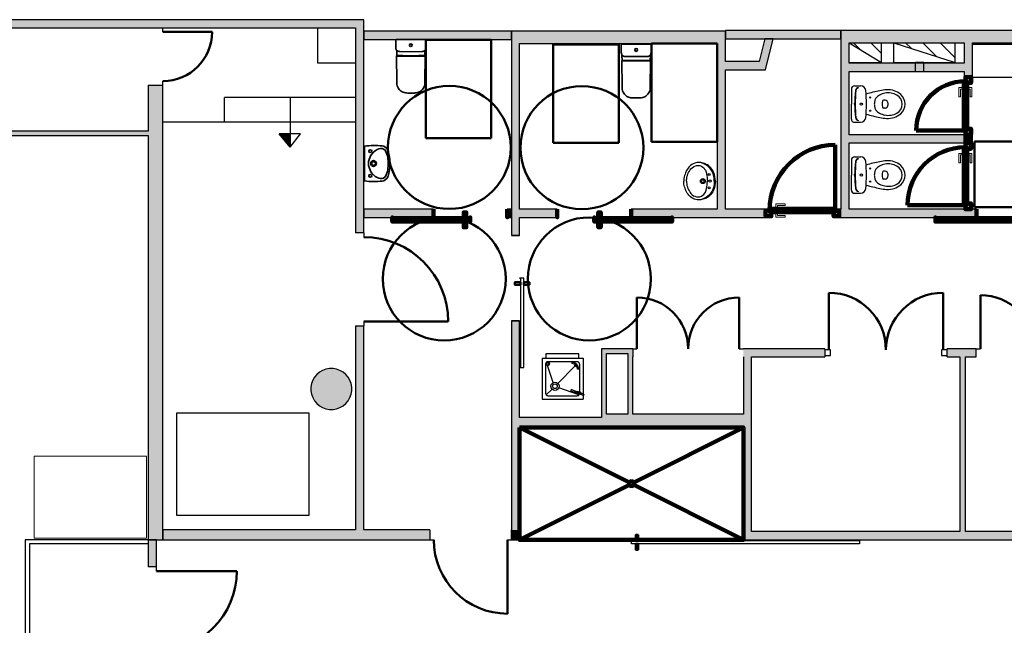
# Model space of a CAD drawing. Header units: metres. Extents: x -1 to 555, y -65 to 31.
# Tile 6 of 14: x 397 to 409, y 21 to 28. Entities that reach past the tile are written whole.
import ezdxf

# ---------------------------------------------------------------- set-up
doc = ezdxf.new("R2010")
doc.units = ezdxf.units.M
doc.linetypes.add('CONTINUA', pattern=[0])
doc.linetypes.add('VERDECKT', pattern=[9.525, 6.35, -3.175])
for name, color, linetype, lineweight in [('3D PB MURS', 7, 'CONTINUA', 25), ('3D PB MURS NOUS', 7, 'CONTINUA', 25), ('3D PB PILAR', 7, 'CONTINUA', 25), ('PB ESCALES 2D', 7, 'CONTINUA', 25), ('PB MOBLES', 7, 'CONTINUA', 25)]:
    doc.layers.add(name, color=color, linetype=linetype, lineweight=lineweight)
pattern_1 = [(135, (0, 0), (-0.21213203, -0.21213203), []), (135, (-0.10607, -0.10607), (-0.21213203, -0.21213203), [])]

# ---------------------------------------------------------------- blocks, each defined once
blk = doc.blocks.new('_CLOSEDFILLED')
at = {"color": 0, "linetype": 'ByBlock', "lineweight": -2}
blk.add_solid([(-1, 0), (0, 0), (-1, 0)], dxfattribs=at)
blk = doc.blocks.new('OBJETO_COMPLEJO_2')
at = {"layer": '3D PB MURS NOUS', "lineweight": 35, "transparency": 33554687}
for p, q in [((404.596, 28.056), (404.596, 27.969)), ((404.96, 27.969), (404.96, 28.056)), ((404.605, 27.93), (404.606, 27.861)), ((404.95, 27.861), (404.951, 27.93)), ((404.603, 27.859), (404.606, 27.544)), ((404.95, 27.544), (404.953, 27.859)), ((404.767, 27.407), (404.778, 27.407)), ((404.778, 27.407), (404.789, 27.407))]:
    blk.add_line(p, q, dxfattribs=at)
blk.add_lwpolyline([(404.954, 28.062), (404.778, 28.062), (404.778, 28.062), (404.778, 28.062), (404.602, 28.062)], dxfattribs=at)
for centre, radius, start, end in [((404.602, 28.056), 0.006, 89.9956, 179.6868), ((404.954, 28.056), 0.006, 0.3132, 90.0044), ((404.657, 27.964), 0.0616, 175.0868, 212.7316), ((404.899, 27.964), 0.0616, 327.2684, 4.9132), ((404.605, 27.859), 0.00159, 101.7955, 180.4004), ((404.604, 27.865), 0.00468, 272.139, 282.1043), ((404.605, 27.862), 0.0014, 291.5043, 325.5038), ((404.951, 27.862), 0.0014, 214.4962, 248.4957), ((404.952, 27.865), 0.00468, 257.8957, 267.861), ((404.951, 27.859), 0.00159, 359.5996, 78.2045), ((404.758, 27.54), 0.152, 178.5373, 203.589), ((404.798, 27.54), 0.152, 336.411, 1.4627), ((404.734, 27.533), 0.127, 204.9077, 234.8794), ((404.728, 27.528), 0.119, 235.8185, 262.3668), ((404.759, 27.794), 0.387, 262.9661, 271.1498), ((404.797, 27.794), 0.387, 268.8502, 277.0339), ((404.828, 27.528), 0.119, 277.6332, 304.1815), ((404.822, 27.533), 0.127, 305.1206, 335.0923)]:
    blk.add_arc(centre, radius, start, end, dxfattribs=at)
blk = doc.blocks.new('OBJETO_COMPLEJO_3')
at = {"layer": '3D PB MURS NOUS', "lineweight": 35, "transparency": 33554687}
for p, q in [((401.847, 28.115), (401.847, 28.028)), ((402.212, 28.028), (402.211, 28.115)), ((401.857, 27.989), (401.857, 27.92)), ((402.202, 27.92), (402.202, 27.989)), ((401.854, 27.917), (401.857, 27.603)), ((402.202, 27.603), (402.204, 27.917)), ((402.018, 27.466), (402.029, 27.466)), ((402.029, 27.466), (402.04, 27.466))]:
    blk.add_line(p, q, dxfattribs=at)
blk.add_lwpolyline([(402.205, 28.121), (402.029, 28.121), (402.029, 28.121), (402.029, 28.121), (401.853, 28.121)], dxfattribs=at)
for centre, radius, start, end in [((401.853, 28.115), 0.006, 89.9956, 179.6868), ((402.205, 28.115), 0.006, 0.3132, 90.0044), ((401.908, 28.022), 0.0616, 175.0868, 212.7316), ((402.15, 28.022), 0.0616, 327.2684, 4.9132), ((401.856, 27.917), 0.00159, 101.7955, 180.4004), ((401.856, 27.92), 0.0014, 291.5043, 325.5038), ((401.855, 27.924), 0.00468, 272.139, 282.1043), ((402.203, 27.92), 0.0014, 214.4962, 248.4957), ((402.203, 27.924), 0.00468, 257.8957, 267.861), ((402.203, 27.917), 0.00159, 359.5996, 78.2045), ((402.009, 27.599), 0.152, 178.5373, 203.589), ((401.985, 27.592), 0.127, 204.9077, 234.8794), ((402.074, 27.592), 0.127, 305.1206, 335.0923), ((402.05, 27.599), 0.152, 336.411, 1.4627), ((401.979, 27.587), 0.119, 235.8185, 262.3668), ((402.011, 27.853), 0.387, 262.9661, 271.1498), ((402.048, 27.853), 0.387, 268.8502, 277.0339), ((402.08, 27.587), 0.119, 277.6332, 304.1815)]:
    blk.add_arc(centre, radius, start, end, dxfattribs=at)

msp = doc.modelspace()

# ---------------------------------------------------------------- hatches: boundary and pattern name
at = {"layer": '3D PB MURS', "linetype": 'CONTINUA', "lineweight": 18, "true_color": 0xa0a0a0, "transparency": 33554687}
for points in [[(400.756, 28.361), (391.7, 28.361), (391.7, 28.261), (400.756, 28.261)], [(401.456, 28.361), (400.756, 28.361), (400.756, 28.261), (401.456, 28.261)], [(401.456, 25.761), (401.456, 28.261), (401.356, 28.261), (401.356, 25.761)], [(421.287, 28.228), (407.276, 28.228), (407.276, 28.078), (408.779, 28.078), (408.779, 28.08), (408.879, 28.08), (408.879, 28.078), (421.287, 28.078)], [(405.866, 28.221), (403.256, 28.221), (403.256, 28.071), (405.866, 28.071)], [(406.382, 27.851), (406.451, 28.128), (406.348, 28.128), (406.278, 27.851)], [(403.356, 25.731), (403.356, 28.071), (403.256, 28.071), (403.256, 25.731)], [(405.866, 26.051), (405.866, 28.071), (405.766, 28.071), (405.766, 26.051)], [(407.276, 28.078), (407.276, 26.051), (407.376, 26.051), (407.376, 28.078)], [(408.879, 27.661), (408.879, 28.08), (408.779, 28.08), (408.779, 27.661)], [(405.866, 27.751), (406.356, 27.751), (406.382, 27.851), (405.866, 27.851)], [(407.376, 27.731), (408.779, 27.731), (408.779, 27.831), (407.376, 27.831)], [(399.006, 22.021), (399.006, 27.563), (398.826, 27.563), (398.826, 22.021)], [(391.7, 26.951), (398.826, 26.951), (398.826, 27.001), (391.7, 27.001)], [(407.376, 26.859), (408.779, 26.859), (408.779, 26.959), (407.376, 26.959)], [(403.356, 25.951), (403.816, 25.951), (403.816, 26.051), (403.356, 26.051)], [(404.716, 25.951), (406.356, 25.951), (406.356, 26.051), (404.716, 26.051)], [(407.256, 25.951), (408.928, 25.951), (408.928, 26.051), (407.256, 26.051)], [(401.356, 22.141), (401.456, 22.141), (401.456, 24.631), (401.356, 24.631)], [(403.356, 22.141), (403.356, 24.692), (403.256, 24.692), (403.256, 22.141)], [(404.356, 24.351), (404.356, 23.551), (404.416, 23.551), (404.416, 24.351)], [(404.677, 24.351), (404.416, 24.351), (404.416, 24.291), (404.677, 24.291)], [(404.737, 23.551), (404.737, 24.351), (404.677, 24.351), (404.677, 23.551)], [(404.737, 24.351), (404.737, 24.251), (404.738, 24.251), (404.738, 24.351)], [(407.078, 24.351), (406.086, 24.351), (406.086, 24.251), (407.078, 24.251)], [(408.927, 24.351), (408.572, 24.351), (408.572, 24.251), (408.927, 24.251)], [(406.086, 24.251), (406.086, 22.121), (406.186, 22.121), (406.186, 24.251)], [(408.796, 22.121), (408.796, 24.251), (408.726, 24.251), (408.726, 22.121)], [(404.356, 23.391), (406.086, 23.391), (406.086, 23.551), (404.356, 23.551)], [(403.356, 23.391), (404.356, 23.391), (404.356, 23.511), (403.356, 23.511)], [(399.006, 22.021), (402.259, 22.021), (402.259, 22.141), (399.006, 22.141)], [(403.259, 22.141), (403.259, 22.021), (403.356, 22.021), (403.356, 22.141)], [(406.086, 22.021), (411.086, 22.021), (411.086, 22.121), (406.086, 22.121)], [(398.826, 22.021), (398.826, 21.691), (398.926, 21.691), (398.926, 22.021)]]:
    msp.add_hatch(color=253, dxfattribs=at).paths.add_polyline_path(points)
at = {"layer": '3D PB MURS NOUS', "linetype": 'CONTINUA', "lineweight": 18, "transparency": 33554687}
for color, points in [(220, [(407.276, 28.228), (405.866, 28.228), (405.866, 28.128), (407.276, 28.128)]), (220, [(403.256, 28.221), (401.456, 28.221), (401.456, 28.121), (403.256, 28.121)]), (2, [(401.456, 25.951), (402.304, 25.951), (402.304, 26.051), (401.456, 26.051)]), (2, [(403.256, 26.051), (403.206, 26.051), (403.206, 25.951), (403.256, 25.951)])]:
    msp.add_hatch(color=color, dxfattribs=at).paths.add_polyline_path(points)
at = {"layer": '3D PB MURS NOUS', "linetype": 'CONTINUA', "lineweight": 18, "true_color": 0xa0a0a0, "transparency": 33554687}
msp.add_hatch(color=253, dxfattribs=at).paths.add_polyline_path([(408.879, 26.857), (408.879, 26.961), (408.779, 26.961), (408.779, 26.857)])
at = {"layer": '3D PB PILAR', "linetype": 'CONTINUA', "lineweight": 18, "transparency": 33554687}
msp.add_hatch(color=9, dxfattribs=at).paths.add_polyline_path([(401.081, 24.109), (401.037, 24.109), (400.994, 24.102), (400.953, 24.087), (400.915, 24.065), (400.882, 24.037), (400.853, 24.003), (400.832, 23.966), (400.817, 23.925), (400.809, 23.882), (400.809, 23.838), (400.817, 23.795), (400.832, 23.754), (400.853, 23.716), (400.882, 23.682), (400.915, 23.654), (400.953, 23.633), (400.994, 23.618), (401.037, 23.61), (401.081, 23.61), (401.124, 23.618), (401.165, 23.633), (401.203, 23.654), (401.236, 23.682), (401.264, 23.716), (401.286, 23.754), (401.301, 23.795), (401.308, 23.838), (401.308, 23.882), (401.301, 23.925), (401.286, 23.966), (401.264, 24.003), (401.236, 24.037), (401.203, 24.065), (401.165, 24.087), (401.124, 24.102)])
at = {"layer": 'PB ESCALES 2D', "linetype": 'CONTINUA', "lineweight": 25, "transparency": 33554687}
h = msp.add_hatch(dxfattribs=at)
h.set_pattern_fill('RAYADO_1', scale=0.1, angle=45, style=0, pattern_type=2)
h.set_pattern_definition(pattern_1)
h.paths.add_polyline_path([(407.376, 28.08), (407.771, 27.84), (407.771, 28.08)], flags=0)
h = msp.add_hatch(dxfattribs=at)
h.set_pattern_fill('RAYADO_1', scale=0.1, angle=45, style=0, pattern_type=2)
h.set_pattern_definition(pattern_1)
h.paths.add_polyline_path([(407.921, 28.08), (408.671, 27.84), (408.671, 28.08)], flags=0)

# ---------------------------------------------------------------- linework, layer by layer
at = {"layer": '3D PB MURS', "color": 7, "linetype": 'CONTINUA', "lineweight": 25, "transparency": 33554687}
for p, q in [((400.756, 28.361), (391.7, 28.361)), ((401.456, 28.361), (400.756, 28.361)), ((401.456, 28.264), (401.456, 28.361)), ((391.7, 28.261), (398.826, 28.261)), ((398.826, 28.261), (399.006, 28.261)), ((399.006, 28.261), (400.756, 28.261)), ((399.006, 28.211), (399.006, 28.261)), ((400.756, 28.261), (401.356, 28.261)), ((401.356, 28.261), (401.356, 25.761)), ((401.456, 28.261), (401.456, 28.264)), ((401.456, 25.761), (401.456, 28.261)), ((421.287, 28.228), (407.276, 28.228)), ((407.276, 28.228), (407.276, 28.078)), ((405.866, 28.221), (403.256, 28.221)), ((403.256, 28.221), (403.256, 28.098)), ((405.866, 28.071), (405.866, 28.221)), ((406.348, 28.128), (406.278, 27.851)), ((406.451, 28.128), (406.348, 28.128)), ((406.382, 27.851), (406.451, 28.128)), ((403.256, 28.098), (403.256, 28.071)), ((403.256, 28.071), (403.256, 25.731)), ((403.356, 28.071), (405.766, 28.071)), ((403.356, 26.051), (403.356, 28.071)), ((405.766, 28.071), (405.766, 26.051)), ((405.866, 27.851), (405.866, 28.071)), ((407.276, 28.078), (407.276, 26.051)), ((407.376, 28.078), (408.779, 28.078)), ((407.376, 27.831), (407.376, 28.078)), ((408.779, 28.078), (408.779, 27.831)), ((408.879, 28.078), (410.681, 28.078)), ((408.879, 27.661), (408.879, 28.078)), ((406.278, 27.851), (405.866, 27.851)), ((405.866, 26.051), (405.866, 27.751)), ((405.866, 27.751), (406.356, 27.751)), ((406.356, 27.751), (406.382, 27.851)), ((408.779, 27.831), (407.376, 27.831)), ((407.376, 26.959), (407.376, 27.731)), ((407.376, 27.731), (408.779, 27.731)), ((408.779, 27.731), (408.779, 27.661)), ((408.779, 27.661), (408.879, 27.661)), ((398.826, 27.563), (399.006, 27.563)), ((398.826, 27.563), (398.826, 27.001)), ((399.006, 27.563), (399.006, 27.613)), ((399.006, 22.141), (399.006, 27.563)), ((398.826, 27.001), (391.7, 27.001)), ((391.7, 26.951), (398.826, 26.951)), ((398.826, 26.951), (398.826, 22.021)), ((408.779, 26.959), (407.376, 26.959)), ((408.779, 26.859), (408.779, 26.959)), ((407.376, 26.051), (407.376, 26.859)), ((407.376, 26.859), (408.779, 26.859)), ((403.816, 26.051), (403.356, 26.051)), ((403.356, 25.951), (403.816, 25.951)), ((403.356, 25.731), (403.356, 25.951)), ((403.816, 25.951), (403.816, 26.051)), ((405.766, 26.051), (404.716, 26.051)), ((404.716, 26.051), (404.716, 25.951)), ((404.716, 25.951), (406.356, 25.951)), ((406.356, 26.051), (405.866, 26.051)), ((406.356, 25.951), (406.356, 26.051)), ((407.276, 26.051), (407.256, 26.051)), ((407.256, 26.051), (407.256, 25.951)), ((407.256, 25.951), (408.928, 25.951)), ((408.928, 26.051), (407.376, 26.051)), ((408.928, 25.951), (408.928, 26.051)), ((401.456, 25.761), (401.356, 25.761)), ((401.456, 25.761), (401.456, 25.711)), ((403.356, 25.731), (403.256, 25.731)), ((401.356, 24.631), (401.456, 24.631)), ((401.356, 24.631), (401.356, 22.141)), ((401.456, 24.681), (401.456, 24.631)), ((401.456, 22.141), (401.456, 24.631)), ((403.256, 24.692), (403.356, 24.692)), ((403.256, 24.692), (403.256, 22.141)), ((403.356, 23.511), (403.356, 24.692)), ((404.356, 24.351), (404.356, 23.551)), ((404.416, 24.351), (404.356, 24.351)), ((404.677, 24.351), (404.416, 24.351)), ((404.416, 24.291), (404.677, 24.291)), ((404.416, 23.551), (404.416, 24.291)), ((404.737, 24.351), (404.677, 24.351)), ((404.677, 24.291), (404.677, 23.551)), ((404.738, 24.351), (404.737, 24.351)), ((404.738, 24.351), (404.738, 24.251)), ((404.738, 24.351), (404.788, 24.351)), ((405.412, 24.351), (405.413, 24.351)), ((406.036, 24.351), (406.086, 24.351)), ((406.086, 24.35), (406.086, 24.351)), ((407.078, 24.351), (406.086, 24.351)), ((407.078, 24.351), (407.078, 24.251)), ((408.572, 24.251), (408.572, 24.351)), ((408.927, 24.351), (408.572, 24.351)), ((408.927, 24.35), (408.927, 24.351)), ((408.927, 24.251), (408.927, 24.35)), ((408.927, 24.35), (408.977, 24.35)), ((404.737, 24.251), (404.738, 24.251)), ((404.737, 23.551), (404.737, 24.251)), ((406.086, 24.251), (406.086, 23.551)), ((406.186, 24.251), (407.078, 24.251)), ((406.186, 22.121), (406.186, 24.251)), ((408.572, 24.251), (408.726, 24.251)), ((408.726, 24.251), (408.726, 22.121)), ((408.796, 24.251), (408.927, 24.251)), ((408.796, 22.121), (408.796, 24.251)), ((404.356, 23.551), (404.356, 23.511)), ((404.677, 23.551), (404.416, 23.551)), ((406.086, 23.551), (404.737, 23.551)), ((404.356, 23.511), (403.356, 23.511)), ((403.356, 23.391), (404.356, 23.391)), ((403.356, 22.141), (403.356, 23.391)), ((404.356, 23.391), (406.086, 23.391)), ((406.086, 23.391), (406.086, 22.121)), ((401.356, 22.141), (399.006, 22.141)), ((399.006, 22.141), (399.006, 22.021)), ((399.006, 22.021), (399.006, 22.141)), ((402.259, 22.141), (401.456, 22.141)), ((402.259, 22.141), (402.259, 22.021)), ((403.259, 22.141), (403.256, 22.141)), ((403.256, 22.141), (403.259, 22.141)), ((403.259, 22.042), (403.259, 22.141)), ((403.356, 22.021), (403.356, 22.141)), ((408.726, 22.121), (406.186, 22.121)), ((411.086, 22.121), (408.796, 22.121)), ((398.926, 22.021), (398.826, 22.021)), ((398.826, 22.021), (398.826, 21.691)), ((398.826, 22.021), (398.926, 22.021)), ((398.926, 21.691), (398.926, 22.021)), ((398.926, 22.021), (399.006, 22.021)), ((399.006, 22.021), (402.259, 22.021)), ((402.259, 22.021), (402.309, 22.021)), ((403.209, 22.021), (403.259, 22.021)), ((403.259, 22.021), (403.259, 22.042)), ((403.259, 22.021), (403.356, 22.021)), ((406.086, 22.021), (406.086, 22.042)), ((406.086, 22.021), (410.276, 22.021)), ((398.926, 21.691), (398.826, 21.691)), ((398.926, 21.641), (398.926, 21.691))]:
    msp.add_line(p, q, dxfattribs=at)
at = {"layer": '3D PB MURS', "color": 202, "linetype": 'CONTINUA', "lineweight": 50, "transparency": 33554687}
for p, q in [((399.006, 28.211), (399.604, 28.211)), ((407.128, 24.336), (407.128, 25.033)), ((408.522, 24.336), (408.522, 25.033)), ((408.977, 24.35), (408.977, 25.004)), ((404.788, 24.351), (404.788, 24.975)), ((406.036, 24.351), (406.036, 24.975)), ((401.456, 24.681), (402.486, 24.681)), ((403.209, 22.021), (403.209, 21.121)), ((398.926, 21.641), (399.906, 21.641))]:
    msp.add_line(p, q, dxfattribs=at)
at = {"layer": '3D PB MURS', "color": 7, "linetype": 'CONTINUA', "lineweight": 25, "transparency": 33554687}
for points in [[(403.256, 25.731), (403.306, 25.731), (403.356, 25.731), (403.306, 25.731), (403.256, 25.731)], [(403.366, 25.211), (403.366, 24.122), (403.356, 24.122), (403.406, 24.122), (403.406, 25.211), (403.356, 25.211), (403.366, 25.211)], [(403.256, 24.692), (403.306, 24.692), (403.356, 24.692), (403.306, 24.692), (403.256, 24.692)], [(407.078, 24.266), (407.148, 24.266), (407.148, 24.336), (407.078, 24.336), (407.078, 24.266)], [(408.502, 24.266), (408.572, 24.266), (408.572, 24.336), (408.502, 24.336), (408.502, 24.266)], [(403.358, 22.121), (403.358, 22.071), (403.358, 22.021), (403.358, 22.071), (403.358, 22.121)], [(406.086, 22.121), (406.086, 22.071), (406.086, 22.021), (406.086, 22.071), (406.086, 22.121)], [(404.722, 22.011), (407.501, 22.011), (407.501, 22.021), (407.501, 21.971), (404.722, 21.971), (404.722, 22.021), (404.722, 22.011)]]:
    msp.add_lwpolyline(points, close=True, dxfattribs=at)
at = {"layer": '3D PB MURS', "color": 202, "linetype": 'CONTINUA', "lineweight": 50, "transparency": 33554687}
for points in [[(403.366, 25.161), (403.366, 25.131), (403.296, 25.131), (403.296, 25.161), (403.366, 25.161)], [(403.406, 25.161), (403.406, 25.131), (403.476, 25.131), (403.476, 25.161), (403.406, 25.161)], [(404.772, 22.011), (404.802, 22.011), (404.802, 22.081), (404.772, 22.081), (404.772, 22.011)], [(404.772, 21.971), (404.802, 21.971), (404.802, 21.901), (404.772, 21.901), (404.772, 21.971)]]:
    msp.add_lwpolyline(points, close=True, dxfattribs=at)
for centre, radius, start, end in [((399.006, 28.211), 0.598, 270, 0), ((401.456, 24.681), 1.03, 0, 90), ((407.128, 24.336), 0.697, 0, 90), ((408.522, 24.336), 0.697, 90, 180), ((408.977, 24.35), 0.654, 0.0414, 90.0414), ((404.788, 24.351), 0.624, 0, 90), ((406.036, 24.351), 0.624, 90, 180), ((398.926, 21.641), 0.98, 270, 0)]:
    msp.add_arc(centre, radius, start, end, dxfattribs=at)
msp.add_ellipse((403.209, 22.021), major_axis=(0.9, 0), ratio=1, start_param=3.141593, end_param=4.712389, dxfattribs=at)
at = {"layer": '3D PB MURS NOUS', "color": 7, "linetype": 'CONTINUA', "lineweight": 25, "transparency": 33554687}
for p, q in [((407.276, 28.228), (405.866, 28.228)), ((405.866, 28.228), (405.866, 28.128)), ((407.276, 28.128), (407.276, 28.228)), ((403.256, 28.221), (401.456, 28.221)), ((401.456, 28.221), (401.456, 28.121)), ((401.456, 28.121), (403.256, 28.121)), ((403.256, 28.121), (403.256, 28.221)), ((405.866, 28.128), (407.276, 28.128)), ((408.779, 26.961), (408.879, 26.961)), ((408.779, 26.961), (408.779, 26.857)), ((408.879, 26.857), (408.879, 26.961)), ((408.879, 26.857), (408.779, 26.857)), ((402.304, 26.051), (401.456, 26.051)), ((401.456, 26.051), (401.456, 25.951)), ((401.456, 25.951), (402.304, 25.951)), ((402.304, 26.051), (402.304, 25.951)), ((403.206, 25.951), (403.206, 26.051)), ((403.256, 26.051), (403.206, 26.051)), ((403.206, 25.951), (403.256, 25.951)), ((403.256, 25.951), (403.256, 26.051))]:
    msp.add_line(p, q, dxfattribs=at)
at = {"layer": '3D PB MURS NOUS', "lineweight": 35, "transparency": 33554687}
for p, q in [((401.854, 27.917), (401.855, 27.917)), ((401.855, 27.917), (402.204, 27.917)), ((401.858, 27.921), (401.858, 27.921)), ((401.859, 27.923), (401.906, 27.923)), ((401.896, 27.972), (402.029, 27.971)), ((401.907, 27.919), (401.907, 27.923)), ((401.907, 27.923), (401.931, 27.923)), ((401.907, 27.922), (401.907, 27.919)), ((401.907, 27.919), (401.907, 27.919)), ((401.931, 27.923), (401.931, 27.922)), ((401.933, 27.921), (402.029, 27.921)), ((402.162, 27.972), (402.029, 27.971)), ((402.126, 27.921), (402.029, 27.921)), ((402.151, 27.923), (402.127, 27.923)), ((402.127, 27.923), (402.127, 27.922)), ((402.151, 27.919), (402.151, 27.923)), ((402.152, 27.919), (402.151, 27.919)), ((402.152, 27.922), (402.152, 27.919)), ((402.2, 27.923), (402.153, 27.923)), ((402.201, 27.921), (402.201, 27.921)), ((402.204, 27.917), (402.204, 27.917)), ((404.645, 27.914), (404.778, 27.912)), ((404.911, 27.914), (404.778, 27.912)), ((404.603, 27.859), (404.603, 27.858)), ((404.603, 27.858), (404.953, 27.858)), ((404.606, 27.862), (404.606, 27.863)), ((404.608, 27.864), (404.654, 27.864)), ((404.655, 27.863), (404.655, 27.86)), ((404.655, 27.86), (404.656, 27.86)), ((404.656, 27.86), (404.656, 27.864)), ((404.656, 27.864), (404.68, 27.864)), ((404.68, 27.864), (404.68, 27.863)), ((404.681, 27.863), (404.778, 27.863)), ((404.875, 27.863), (404.778, 27.863)), ((404.9, 27.864), (404.876, 27.864)), ((404.876, 27.864), (404.876, 27.863)), ((404.9, 27.86), (404.9, 27.864)), ((404.901, 27.86), (404.9, 27.86)), ((404.901, 27.863), (404.901, 27.86)), ((404.948, 27.864), (404.902, 27.864)), ((404.95, 27.862), (404.95, 27.863)), ((404.953, 27.858), (404.953, 27.859))]:
    msp.add_line(p, q, dxfattribs=at)
at = {"layer": '3D PB MURS NOUS', "color": 240, "linetype": 'CONTINUA', "lineweight": 140, "transparency": 33554687}
for p, q in [((408.774, 27.011), (408.194, 27.011)), ((407.206, 26.056), (407.206, 26.836)), ((408.774, 26.101), (408.088, 26.101)), ((403.356, 23.391), (404.695, 22.719)), ((406.086, 23.391), (404.748, 22.719)), ((404.695, 22.692), (403.356, 22.021)), ((404.748, 22.692), (406.086, 22.021))]:
    msp.add_line(p, q, dxfattribs=at)
at = {"layer": '3D PB MURS NOUS', "color": 2, "linetype": 'CONTINUA', "lineweight": 35, "transparency": 33554687}
for q in [(401.465, 26.821), (401.465, 26.395)]:
    msp.add_line((401.465, 26.608), q, dxfattribs=at)
at = {"layer": '3D PB MURS NOUS', "color": 240, "linetype": 'CONTINUA', "lineweight": 140, "transparency": 33554687}
for points in [[(408.814, 27.591), (408.814, 27.611), (408.794, 27.611), (408.794, 27.661), (408.864, 27.661), (408.864, 27.591), (408.814, 27.591)], [(408.814, 27.611), (408.814, 27.011), (408.794, 27.011), (408.774, 27.011), (408.774, 27.611), (408.794, 27.611), (408.814, 27.611)], [(408.794, 27.011), (408.814, 27.011), (408.814, 27.031), (408.864, 27.031), (408.864, 26.961), (408.794, 26.961), (408.794, 27.011)], [(408.814, 26.807), (408.814, 26.101), (408.794, 26.101), (408.774, 26.101), (408.774, 26.807), (408.794, 26.807), (408.814, 26.807)], [(408.814, 26.787), (408.814, 26.807), (408.794, 26.807), (408.794, 26.857), (408.864, 26.857), (408.864, 26.787), (408.814, 26.787)], [(408.794, 26.101), (408.814, 26.101), (408.814, 26.121), (408.864, 26.121), (408.864, 26.051), (408.794, 26.051), (408.794, 26.101)], [(402.755, 25.941), (401.803, 25.941), (401.803, 25.951), (401.803, 25.901), (402.755, 25.901), (402.755, 25.951), (402.755, 25.941)], [(402.304, 26.051), (402.304, 26.001), (402.304, 25.951), (402.304, 26.001), (402.304, 26.051)], [(402.705, 25.941), (402.675, 25.941), (402.675, 26.011), (402.705, 26.011), (402.705, 25.941)], [(403.206, 26.051), (403.206, 26.001), (403.206, 25.951), (403.206, 26.001), (403.206, 26.051)], [(403.816, 26.051), (403.816, 26.001), (403.816, 25.951), (403.816, 26.001), (403.816, 26.051)], [(404.266, 25.941), (405.216, 25.941), (405.216, 25.951), (405.216, 25.901), (404.266, 25.901), (404.266, 25.951), (404.266, 25.941)], [(404.316, 25.941), (404.346, 25.941), (404.346, 26.011), (404.316, 26.011), (404.316, 25.941)], [(404.716, 26.051), (404.716, 26.001), (404.716, 25.951), (404.716, 26.001), (404.716, 26.051)], [(406.426, 26.016), (406.406, 26.016), (406.406, 26.036), (406.356, 26.036), (406.356, 25.966), (406.426, 25.966), (406.426, 26.016)], [(406.406, 26.016), (407.206, 26.016), (407.206, 26.036), (407.206, 26.056), (406.406, 26.056), (406.406, 26.036), (406.406, 26.016)], [(407.206, 26.036), (407.206, 26.016), (407.186, 26.016), (407.186, 25.966), (407.256, 25.966), (407.256, 26.036), (407.206, 26.036)], [(409.378, 25.941), (408.428, 25.941), (408.428, 25.951), (408.428, 25.901), (409.378, 25.901), (409.378, 25.951), (409.378, 25.941)], [(408.928, 26.051), (408.928, 26.001), (408.928, 25.951), (408.928, 26.001), (408.928, 26.051)], [(402.705, 25.901), (402.675, 25.901), (402.675, 25.831), (402.705, 25.831), (402.705, 25.901)], [(404.316, 25.901), (404.346, 25.901), (404.346, 25.831), (404.316, 25.831), (404.316, 25.901)], [(403.356, 23.391), (406.086, 23.391), (406.086, 22.021), (403.356, 22.021), (403.356, 23.391)]]:
    msp.add_lwpolyline(points, close=True, dxfattribs=at)
at = {"layer": '3D PB MURS NOUS', "color": 40, "linetype": 'CONTINUA', "lineweight": 18, "transparency": 33554687}
for points in [[(408.764, 27.536), (408.764, 27.516), (408.734, 27.516), (408.734, 27.421), (408.714, 27.421), (408.714, 27.536), (408.764, 27.536)], [(408.774, 27.551), (408.774, 27.501), (408.764, 27.501), (408.764, 27.551), (408.774, 27.551)], [(408.824, 27.551), (408.824, 27.501), (408.814, 27.501), (408.814, 27.551), (408.824, 27.551)], [(408.824, 27.536), (408.824, 27.516), (408.854, 27.516), (408.854, 27.421), (408.874, 27.421), (408.874, 27.536), (408.824, 27.536)], [(408.764, 26.732), (408.764, 26.712), (408.734, 26.712), (408.734, 26.617), (408.714, 26.617), (408.714, 26.732), (408.764, 26.732)], [(408.774, 26.747), (408.774, 26.697), (408.764, 26.697), (408.764, 26.747), (408.774, 26.747)], [(408.824, 26.747), (408.824, 26.697), (408.814, 26.697), (408.814, 26.747), (408.824, 26.747)], [(408.824, 26.732), (408.824, 26.712), (408.854, 26.712), (408.854, 26.617), (408.874, 26.617), (408.874, 26.732), (408.824, 26.732)], [(406.466, 26.056), (406.516, 26.056), (406.516, 26.066), (406.466, 26.066), (406.466, 26.056)], [(406.481, 26.066), (406.501, 26.066), (406.501, 26.096), (406.596, 26.096), (406.596, 26.116), (406.481, 26.116), (406.481, 26.066)], [(406.466, 26.006), (406.516, 26.006), (406.516, 26.016), (406.466, 26.016), (406.466, 26.006)], [(406.481, 26.006), (406.501, 26.006), (406.501, 25.976), (406.596, 25.976), (406.596, 25.956), (406.481, 25.956), (406.481, 26.006)]]:
    msp.add_lwpolyline(points, close=True, dxfattribs=at)
at = {"layer": '3D PB MURS NOUS', "lineweight": 35, "transparency": 33554687}
for centre in [(402.029, 28.051), (404.778, 27.992)]:
    msp.add_circle(centre, 0.0175, dxfattribs=at)
at = {"layer": '3D PB MURS NOUS', "color": 2, "linetype": 'CONTINUA', "lineweight": 35, "transparency": 33554687}
for centre in [(401.535, 26.758), (401.535, 26.458)]:
    msp.add_circle(centre, 0.0175, dxfattribs=at)
at = {"layer": '3D PB MURS NOUS', "color": 240, "linetype": 'CONTINUA', "lineweight": 140, "transparency": 33554687}
msp.add_circle((404.721, 22.706), 0.03, dxfattribs=at)
at = {"layer": '3D PB MURS NOUS', "lineweight": 35, "transparency": 33554687}
for centre, radius, start, end in [((401.893, 28.02), 0.0475, 220.1892, 274.3832), ((402.166, 28.02), 0.0475, 265.6168, 319.8108), ((401.854, 27.922), 0.0036, 321.9501, 338.9558), ((401.86, 27.921), 0.00253, 110.2602, 159.8307), ((401.906, 27.922), 0.001, 0.2284, 89.998), ((401.933, 27.923), 0.00136, 211.3967, 275.8682), ((402.126, 27.923), 0.00136, 264.1318, 328.6033), ((402.153, 27.922), 0.001, 90.002, 179.7716), ((402.199, 27.921), 0.00253, 20.1693, 69.7398), ((402.205, 27.922), 0.0036, 201.0442, 218.0499), ((404.641, 27.961), 0.0475, 220.1892, 274.3832), ((404.915, 27.961), 0.0475, 265.6168, 319.8108), ((404.609, 27.862), 0.00253, 110.2602, 159.8307), ((404.603, 27.863), 0.0036, 321.9501, 338.9558), ((404.654, 27.863), 0.001, 0.2284, 89.998), ((404.681, 27.864), 0.00136, 211.3967, 275.8682), ((404.875, 27.864), 0.00136, 264.1318, 328.6033), ((404.902, 27.863), 0.001, 90.002, 179.7716), ((404.947, 27.862), 0.00253, 20.1693, 69.7398), ((404.953, 27.863), 0.0036, 201.0442, 218.0499)]:
    msp.add_arc(centre, radius, start, end, dxfattribs=at)
at = {"layer": '3D PB MURS NOUS', "color": 240, "linetype": 'CONTINUA', "lineweight": 140, "transparency": 33554687}
for centre, radius in [((408.794, 27.011), 0.6), ((407.206, 26.036), 0.8), ((408.794, 26.101), 0.706)]:
    msp.add_arc(centre, radius, 90, 180, dxfattribs=at)
at = {"layer": '3D PB MURS NOUS', "color": 2, "linetype": 'CONTINUA', "lineweight": 35, "transparency": 33554687}
for centre, radius, start, end in [((401.579, 25.888), 0.939, 83.8154, 97.0001), ((401.664, 26.701), 0.09, 68.4643, 119.1529), ((401.672, 26.743), 0.08, 26.6204, 83.8154), ((401.677, 26.738), 0.05, 30.2248, 66.3753), ((401.693, 26.608), 0.18, 149.1161, 180), ((401.727, 26.587), 0.22, 119.1529, 149.1161), ((401.53, 26.653), 0.22, 7.2949, 30.2248), ((401.52, 26.666), 0.25, 9.676, 26.6204), ((401.176, 26.608), 0.577, 0, 7.2949), ((401.175, 26.608), 0.6, 360, 9.676), ((401.693, 26.608), 0.18, 180, 210.8839), ((401.575, 26.608), 0.035, 0, 180), ((401.575, 26.608), 0.035, 180, 0), ((401.575, 26.608), 0.023, 0, 180), ((401.575, 26.608), 0.023, 180, 0), ((401.176, 26.608), 0.577, 352.7051, 0), ((401.175, 26.608), 0.6, 350.324, 0), ((401.727, 26.628), 0.22, 210.8839, 240.8471), ((401.664, 26.515), 0.09, 240.8471, 291.5357), ((401.672, 26.473), 0.08, 276.1846, 333.3796), ((401.677, 26.477), 0.05, 293.6247, 329.7752), ((401.53, 26.562), 0.22, 329.7752, 352.7051), ((401.52, 26.549), 0.25, 333.3796, 350.324), ((401.579, 27.327), 0.939, 262.9999, 276.1846)]:
    msp.add_arc(centre, radius, start, end, dxfattribs=at)
at = {"layer": '3D PB PILAR', "color": 7, "linetype": 'CONTINUA', "lineweight": 25, "transparency": 33554687}
for p, q in [((400.882, 24.037), (400.853, 24.003)), ((400.915, 24.065), (400.882, 24.037)), ((400.953, 24.087), (400.915, 24.065)), ((400.994, 24.102), (400.953, 24.087)), ((401.037, 24.109), (400.994, 24.102)), ((401.081, 24.109), (401.037, 24.109)), ((401.124, 24.102), (401.081, 24.109)), ((401.165, 24.087), (401.124, 24.102)), ((401.203, 24.065), (401.165, 24.087)), ((401.236, 24.037), (401.203, 24.065)), ((401.264, 24.003), (401.236, 24.037)), ((400.817, 23.925), (400.809, 23.882)), ((400.832, 23.966), (400.817, 23.925)), ((400.853, 24.003), (400.832, 23.966)), ((401.286, 23.966), (401.264, 24.003)), ((401.301, 23.925), (401.286, 23.966)), ((401.308, 23.882), (401.301, 23.925)), ((400.809, 23.882), (400.809, 23.838)), ((400.809, 23.838), (400.817, 23.795)), ((400.817, 23.795), (400.832, 23.754)), ((401.286, 23.754), (401.301, 23.795)), ((401.301, 23.795), (401.308, 23.838)), ((401.308, 23.838), (401.308, 23.882)), ((400.832, 23.754), (400.853, 23.716)), ((400.853, 23.716), (400.882, 23.682)), ((400.882, 23.682), (400.915, 23.654)), ((401.203, 23.654), (401.236, 23.682)), ((401.236, 23.682), (401.264, 23.716)), ((401.264, 23.716), (401.286, 23.754)), ((400.915, 23.654), (400.953, 23.633)), ((400.953, 23.633), (400.994, 23.618)), ((400.994, 23.618), (401.037, 23.61)), ((401.037, 23.61), (401.081, 23.61)), ((401.081, 23.61), (401.124, 23.618)), ((401.124, 23.618), (401.165, 23.633)), ((401.165, 23.633), (401.203, 23.654))]:
    msp.add_line(p, q, dxfattribs=at)
at = {"layer": 'PB ESCALES 2D', "color": 7, "linetype": 'CONTINUA', "lineweight": 25, "transparency": 33554687}
for p, q in [((400.896, 27.831), (400.896, 28.261)), ((406.356, 27.751), (406.451, 28.128)), ((407.376, 28.08), (407.771, 27.84)), ((407.771, 27.84), (407.771, 28.08)), ((407.921, 27.84), (407.921, 28.08)), ((407.921, 28.08), (408.671, 27.84)), ((408.671, 27.84), (408.671, 28.08)), ((408.876, 28.061), (410.476, 28.061)), ((401.356, 27.831), (400.896, 27.831)), ((405.866, 27.751), (406.356, 27.751)), ((407.376, 27.84), (407.771, 27.84)), ((407.921, 27.84), (408.186, 27.84)), ((408.186, 27.731), (408.186, 27.84)), ((408.286, 27.84), (408.186, 27.84)), ((408.286, 27.84), (408.671, 27.84)), ((408.286, 27.731), (408.286, 27.84)), ((408.876, 27.661), (409.571, 27.661)), ((407.403, 27.515), (407.403, 27.332)), ((407.443, 27.555), (407.515, 27.555)), ((401.356, 27.411), (399.756, 27.411)), ((399.756, 27.111), (399.756, 27.411)), ((400.556, 27.411), (400.556, 26.809)), ((407.403, 27.15), (407.403, 27.332)), ((407.443, 27.332), (407.443, 27.343)), ((407.443, 27.332), (407.443, 27.321)), ((407.816, 27.38), (407.796, 27.38)), ((407.816, 27.284), (407.796, 27.284)), ((401.356, 27.111), (399.006, 27.111)), ((407.443, 27.11), (407.515, 27.11)), ((400.685, 26.97), (400.425, 26.968)), ((400.556, 26.809), (400.425, 26.968)), ((400.556, 26.809), (400.685, 26.97)), ((407.443, 26.69), (407.515, 26.69)), ((405.412, 26.552), (405.402, 26.537)), ((405.421, 26.563), (405.412, 26.552)), ((405.431, 26.574), (405.421, 26.563)), ((405.442, 26.584), (405.431, 26.574)), ((405.459, 26.596), (405.442, 26.584)), ((405.446, 26.542), (405.461, 26.557)), ((405.474, 26.604), (405.459, 26.596)), ((405.461, 26.557), (405.478, 26.569)), ((405.487, 26.61), (405.474, 26.604)), ((405.478, 26.569), (405.494, 26.577)), ((405.504, 26.615), (405.487, 26.61)), ((405.494, 26.577), (405.514, 26.583)), ((405.52, 26.619), (405.504, 26.615)), ((405.514, 26.583), (405.533, 26.585)), ((405.54, 26.621), (405.52, 26.619)), ((405.533, 26.585), (405.554, 26.582)), ((405.554, 26.62), (405.54, 26.621)), ((405.565, 26.62), (405.554, 26.62)), ((405.554, 26.582), (405.576, 26.574)), ((405.574, 26.615), (405.558, 26.619)), ((405.58, 26.617), (405.565, 26.62)), ((405.585, 26.611), (405.574, 26.615)), ((405.576, 26.574), (405.591, 26.564)), ((405.597, 26.613), (405.58, 26.617)), ((405.604, 26.604), (405.585, 26.611)), ((405.591, 26.564), (405.603, 26.554)), ((405.61, 26.609), (405.597, 26.613)), ((405.603, 26.554), (405.613, 26.541)), ((405.62, 26.596), (405.604, 26.604)), ((405.627, 26.602), (405.61, 26.609)), ((405.635, 26.587), (405.62, 26.596)), ((405.637, 26.597), (405.627, 26.602)), ((405.657, 26.57), (405.635, 26.587)), ((405.648, 26.591), (405.637, 26.597)), ((405.659, 26.583), (405.648, 26.591)), ((405.669, 26.559), (405.657, 26.57)), ((405.673, 26.572), (405.659, 26.583)), ((405.679, 26.547), (405.669, 26.559)), ((405.688, 26.556), (405.673, 26.572)), ((405.69, 26.533), (405.679, 26.547)), ((405.701, 26.54), (405.688, 26.556)), ((407.403, 26.65), (407.403, 26.467)), ((405.361, 26.427), (405.36, 26.411)), ((405.364, 26.444), (405.361, 26.427)), ((405.369, 26.463), (405.364, 26.444)), ((405.374, 26.479), (405.369, 26.463)), ((405.379, 26.494), (405.374, 26.479)), ((405.385, 26.507), (405.379, 26.494)), ((405.393, 26.522), (405.385, 26.507)), ((405.402, 26.537), (405.393, 26.522)), ((405.394, 26.423), (405.398, 26.444)), ((405.398, 26.444), (405.403, 26.463)), ((405.403, 26.463), (405.41, 26.482)), ((405.41, 26.482), (405.416, 26.497)), ((405.416, 26.497), (405.427, 26.516)), ((405.427, 26.516), (405.435, 26.529)), ((405.435, 26.529), (405.446, 26.542)), ((405.613, 26.541), (405.622, 26.525)), ((405.622, 26.525), (405.63, 26.503)), ((405.63, 26.503), (405.636, 26.481)), ((405.636, 26.481), (405.64, 26.461)), ((405.64, 26.461), (405.644, 26.437)), ((405.644, 26.437), (405.646, 26.419)), ((405.699, 26.519), (405.69, 26.533)), ((405.704, 26.509), (405.699, 26.519)), ((405.712, 26.523), (405.701, 26.54)), ((405.709, 26.5), (405.704, 26.509)), ((405.716, 26.483), (405.709, 26.5)), ((405.722, 26.503), (405.712, 26.523)), ((405.72, 26.468), (405.716, 26.483)), ((405.725, 26.448), (405.72, 26.468)), ((405.732, 26.476), (405.722, 26.503)), ((405.728, 26.434), (405.725, 26.448)), ((405.73, 26.414), (405.728, 26.434)), ((405.739, 26.447), (405.732, 26.476)), ((405.743, 26.42), (405.739, 26.447)), ((407.403, 26.285), (407.403, 26.467)), ((407.443, 26.467), (407.443, 26.478)), ((407.443, 26.467), (407.443, 26.456)), ((407.816, 26.515), (407.796, 26.515)), ((405.36, 26.411), (405.359, 26.393)), ((405.36, 26.374), (405.359, 26.393)), ((405.361, 26.358), (405.36, 26.374)), ((405.364, 26.341), (405.361, 26.358)), ((405.369, 26.322), (405.364, 26.341)), ((405.374, 26.306), (405.369, 26.322)), ((405.379, 26.291), (405.374, 26.306)), ((405.392, 26.41), (405.394, 26.423)), ((405.392, 26.393), (405.392, 26.41)), ((405.392, 26.393), (405.392, 26.375)), ((405.392, 26.375), (405.394, 26.362)), ((405.394, 26.362), (405.398, 26.341)), ((405.398, 26.341), (405.403, 26.322)), ((405.403, 26.322), (405.41, 26.303)), ((405.63, 26.282), (405.636, 26.304)), ((405.636, 26.304), (405.64, 26.324)), ((405.64, 26.324), (405.644, 26.348)), ((405.644, 26.348), (405.646, 26.366)), ((405.646, 26.419), (405.647, 26.393)), ((405.646, 26.366), (405.647, 26.393)), ((405.72, 26.317), (405.716, 26.302)), ((405.725, 26.337), (405.72, 26.317)), ((405.732, 26.309), (405.722, 26.282)), ((405.728, 26.351), (405.725, 26.337)), ((405.73, 26.371), (405.728, 26.351)), ((405.731, 26.393), (405.73, 26.414)), ((405.731, 26.393), (405.73, 26.371)), ((405.739, 26.338), (405.732, 26.309)), ((405.743, 26.365), (405.739, 26.338)), ((405.744, 26.393), (405.743, 26.42)), ((405.744, 26.393), (405.743, 26.365)), ((407.816, 26.419), (407.796, 26.419)), ((405.385, 26.278), (405.379, 26.291)), ((405.393, 26.263), (405.385, 26.278)), ((405.402, 26.248), (405.393, 26.263)), ((405.412, 26.233), (405.402, 26.248)), ((405.41, 26.303), (405.416, 26.288)), ((405.421, 26.222), (405.412, 26.233)), ((405.416, 26.288), (405.427, 26.269)), ((405.431, 26.211), (405.421, 26.222)), ((405.427, 26.269), (405.435, 26.256)), ((405.442, 26.201), (405.431, 26.211)), ((405.435, 26.256), (405.446, 26.243)), ((405.459, 26.189), (405.442, 26.201)), ((405.446, 26.243), (405.461, 26.228)), ((405.474, 26.181), (405.459, 26.189)), ((405.461, 26.228), (405.478, 26.216)), ((405.478, 26.216), (405.494, 26.208)), ((405.494, 26.208), (405.514, 26.202)), ((405.514, 26.202), (405.533, 26.2)), ((405.533, 26.2), (405.554, 26.203)), ((405.554, 26.203), (405.576, 26.211)), ((405.576, 26.211), (405.591, 26.221)), ((405.591, 26.221), (405.603, 26.231)), ((405.603, 26.231), (405.613, 26.244)), ((405.62, 26.189), (405.604, 26.181)), ((405.613, 26.244), (405.622, 26.26)), ((405.635, 26.198), (405.62, 26.189)), ((405.622, 26.26), (405.63, 26.282)), ((405.637, 26.188), (405.627, 26.183)), ((405.657, 26.215), (405.635, 26.198)), ((405.648, 26.194), (405.637, 26.188)), ((405.659, 26.202), (405.648, 26.194)), ((405.669, 26.226), (405.657, 26.215)), ((405.673, 26.213), (405.659, 26.202)), ((405.679, 26.238), (405.669, 26.226)), ((405.688, 26.229), (405.673, 26.213)), ((405.69, 26.252), (405.679, 26.238)), ((405.701, 26.245), (405.688, 26.229)), ((405.699, 26.266), (405.69, 26.252)), ((405.704, 26.276), (405.699, 26.266)), ((405.712, 26.262), (405.701, 26.245)), ((405.709, 26.285), (405.704, 26.276)), ((405.716, 26.302), (405.709, 26.285)), ((405.722, 26.282), (405.712, 26.262)), ((407.443, 26.245), (407.515, 26.245)), ((405.487, 26.175), (405.474, 26.181)), ((405.504, 26.17), (405.487, 26.175)), ((405.52, 26.166), (405.504, 26.17)), ((405.54, 26.165), (405.52, 26.166)), ((405.554, 26.165), (405.54, 26.165)), ((405.565, 26.166), (405.554, 26.165)), ((405.574, 26.17), (405.558, 26.167)), ((405.58, 26.168), (405.565, 26.166)), ((405.585, 26.174), (405.574, 26.17)), ((405.597, 26.172), (405.58, 26.168)), ((405.604, 26.181), (405.585, 26.174)), ((405.61, 26.176), (405.597, 26.172)), ((405.627, 26.183), (405.61, 26.176)), ((399.174, 23.571), (400.785, 23.571)), ((399.174, 22.317), (399.174, 23.571)), ((400.785, 23.571), (400.785, 22.317)), ((400.785, 22.317), (399.174, 22.317)), ((397.326, 22.021), (397.326, 19.021)), ((398.826, 22.021), (397.326, 22.021)), ((397.376, 21.971), (397.376, 19.021)), ((398.826, 21.971), (397.376, 21.971))]:
    msp.add_line(p, q, dxfattribs=at)
for centre, radius in [((407.633, 27.412), 0.0075), ((407.525, 27.332), 0.0135), ((407.633, 27.252), 0.0075), ((407.633, 26.547), 0.0075), ((405.669, 26.474), 0.0122), ((407.525, 26.467), 0.0135), ((405.592, 26.393), 0.0305), ((405.592, 26.393), 0.0187), ((405.669, 26.311), 0.0122), ((405.679, 26.393), 0.0143), ((407.633, 26.387), 0.0075)]:
    msp.add_circle(centre, radius, dxfattribs=at)
for centre, radius, start, end in [((407.443, 27.515), 0.04, 90, 180), ((407.492, 27.492), 0.04, 90, 173.7281), ((407.499, 27.492), 0.04, 100.2428, 173.7858), ((407.515, 27.491), 0.064, 6.7931, 90), ((407.879, 26.909), 0.6, 94.3794, 102.2907), ((407.844, 27.247), 0.26, 51.2869, 92.3028), ((408.943, 27.332), 1.5, 173.7281, 180), ((408.943, 27.332), 1.493, 173.6694, 180), ((406.184, 27.332), 1.404, 0, 6.7931), ((408.253, 25.046), 2.5, 101.5744, 105.544), ((407.799, 27.339), 0.116, 117.4027, 173.7581), ((407.861, 27.22), 0.25, 101.6195, 117.4027), ((407.854, 27.253), 0.216, 60.8838, 101.6195), ((407.898, 27.332), 0.126, 0, 60.8838), ((407.898, 27.332), 0.16, 0, 47.5638), ((408.943, 27.332), 1.5, 180, 186.2719), ((408.943, 27.332), 1.493, 180, 186.3305), ((406.184, 27.332), 1.404, 353.2069, 0), ((407.863, 27.332), 0.18, 173.7581, 180), ((407.863, 27.332), 0.18, 180, 186.2419), ((407.799, 27.325), 0.116, 186.2419, 242.5973), ((408.079, 27.332), 0.3, 173.3508, 180), ((408.079, 27.332), 0.3, 180, 186.6491), ((407.796, 27.365), 0.015, 90, 173.3508), ((407.796, 27.299), 0.015, 186.6491, 270), ((407.816, 27.35), 0.03, 36.8699, 90), ((407.816, 27.314), 0.03, 270, 323.1301), ((407.792, 27.332), 0.06, 0, 36.8699), ((407.792, 27.332), 0.06, 323.1301, 0), ((407.898, 27.332), 0.126, 299.1161, 0), ((407.898, 27.332), 0.16, 312.4362, 0), ((407.443, 27.15), 0.04, 180, 270), ((407.492, 27.173), 0.04, 186.2719, 270), ((407.499, 27.172), 0.04, 186.2141, 259.7571), ((407.515, 27.174), 0.064, 270, 353.2069), ((408.253, 29.618), 2.5, 254.456, 258.4256), ((407.861, 27.444), 0.25, 242.5973, 258.3804), ((407.879, 27.755), 0.6, 257.7093, 265.6206), ((407.854, 27.411), 0.216, 258.3804, 299.1161), ((407.844, 27.417), 0.26, 267.6971, 308.7131), ((408.679, 27.148), 8.249, 181.2492, 181.3016), ((408.679, 27.148), 8.239, 181.2502, 181.3903), ((408.679, 27.148), 8.229, 181.2512, 181.4794), ((408.679, 27.148), 8.219, 181.2522, 181.5689), ((408.679, 27.148), 8.209, 181.2532, 181.6588), ((408.679, 27.148), 8.199, 181.2542, 181.7491), ((408.679, 27.148), 8.189, 181.2553, 181.8398), ((408.679, 27.148), 8.179, 181.2563, 181.9309), ((408.679, 27.148), 8.169, 181.2573, 182.0224), ((408.679, 27.148), 8.159, 181.2583, 182.1144), ((408.679, 27.148), 8.149, 181.2593, 182.2068), ((408.679, 27.148), 8.139, 181.2603, 182.2995), ((407.443, 26.65), 0.04, 90, 180), ((407.492, 26.627), 0.04, 90, 173.7281), ((407.499, 26.627), 0.04, 100.2428, 173.7858), ((407.515, 26.626), 0.064, 6.7931, 90), ((408.943, 26.467), 1.5, 173.7281, 180), ((408.943, 26.467), 1.493, 173.6694, 180), ((406.184, 26.467), 1.404, 0, 6.7931), ((408.253, 24.181), 2.5, 101.5744, 105.544), ((407.799, 26.474), 0.116, 117.4027, 173.7581), ((407.861, 26.355), 0.25, 101.6195, 117.4027), ((407.879, 26.044), 0.6, 94.3794, 102.2907), ((407.854, 26.388), 0.216, 60.8838, 101.6195), ((407.844, 26.382), 0.26, 51.2869, 92.3028), ((407.898, 26.467), 0.126, 0, 60.8838), ((407.898, 26.467), 0.16, 0, 47.5638), ((408.943, 26.467), 1.5, 180, 186.2719), ((408.943, 26.467), 1.493, 180, 186.3305), ((406.184, 26.467), 1.404, 353.2069, 0), ((407.863, 26.467), 0.18, 173.7581, 180), ((407.863, 26.467), 0.18, 180, 186.2419), ((407.799, 26.46), 0.116, 186.2419, 242.5973), ((408.079, 26.467), 0.3, 173.3508, 180), ((408.079, 26.467), 0.3, 180, 186.6491), ((407.796, 26.5), 0.015, 90, 173.3508), ((407.796, 26.434), 0.015, 186.6491, 270), ((407.816, 26.485), 0.03, 36.8699, 90), ((407.816, 26.449), 0.03, 270, 323.1301), ((407.792, 26.467), 0.06, 0, 36.8699), ((407.792, 26.467), 0.06, 323.1301, 0), ((407.898, 26.467), 0.126, 299.1161, 0), ((407.898, 26.467), 0.16, 312.4362, 0), ((408.253, 28.753), 2.5, 254.456, 258.4256), ((407.861, 26.579), 0.25, 242.5973, 258.3804), ((407.879, 26.89), 0.6, 257.7093, 265.6206), ((407.854, 26.546), 0.216, 258.3804, 299.1161), ((407.844, 26.552), 0.26, 267.6971, 308.7131), ((407.443, 26.285), 0.04, 180, 270), ((407.492, 26.308), 0.04, 186.2719, 270), ((407.499, 26.307), 0.04, 186.2141, 259.7571), ((407.515, 26.309), 0.064, 270, 353.2069)]:
    msp.add_arc(centre, radius, start, end, dxfattribs=at)
at = {"layer": 'PB MOBLES', "color": 202, "linetype": 'VERDECKT', "lineweight": 50, "transparency": 33554687}
for p, q in [((410.106, 26.876), (408.906, 26.876)), ((408.906, 26.876), (408.906, 26.076)), ((408.906, 26.076), (410.106, 26.076))]:
    msp.add_line(p, q, dxfattribs=at)
at = {"layer": 'PB MOBLES', "transparency": 33554687}
for p, q in [((403.68, 24.293), (404.08, 24.293)), ((403.68, 24.236), (403.68, 24.293)), ((404.08, 24.236), (404.08, 24.293)), ((403.63, 24.236), (404.13, 24.236)), ((403.63, 24.236), (403.63, 23.736)), ((403.673, 24.164), (403.673, 23.807)), ((403.766, 23.938), (403.695, 24.144)), ((403.701, 24.193), (404.059, 24.193)), ((403.996, 24.169), (403.997, 24.183)), ((404.087, 24.164), (404.087, 23.821)), ((404.13, 24.236), (404.13, 23.736)), ((403.823, 23.928), (404.031, 24.136)), ((404.077, 24.102), (404.063, 24.102)), ((403.681, 23.787), (403.752, 23.857)), ((404.079, 23.787), (403.833, 23.872)), ((404.061, 23.808), (403.987, 23.835)), ((404.066, 23.822), (403.992, 23.848)), ((404.054, 23.811), (404.052, 23.804)), ((404.092, 23.789), (404.052, 23.804)), ((404.061, 23.831), (404.059, 23.824)), ((404.102, 23.816), (404.061, 23.831)), ((404.076, 23.818), (404.071, 23.805)), ((404.135, 23.782), (404.071, 23.805)), ((404.139, 23.795), (404.076, 23.818)), ((404.094, 23.796), (404.092, 23.789)), ((404.102, 23.816), (404.099, 23.81)), ((404.139, 23.795), (404.135, 23.782)), ((403.63, 23.736), (404.13, 23.736)), ((403.701, 23.778), (404.059, 23.778))]:
    msp.add_line(p, q, dxfattribs=at)
at = {"layer": 'PB MOBLES', "color": 202, "linetype": 'VERDECKT', "lineweight": 50, "transparency": 33554687}
for points in [[(403.011, 26.915), (403.011, 28.115), (402.211, 28.115), (402.211, 26.915), (403.011, 26.915)], [(404.567, 26.86), (404.567, 28.06), (403.767, 28.06), (403.767, 26.86), (404.567, 26.86)], [(405.766, 26.871), (405.766, 28.071), (404.966, 28.071), (404.966, 26.871), (405.766, 26.871)]]:
    msp.add_lwpolyline(points, close=True, dxfattribs=at)
at = {"layer": 'PB MOBLES', "color": 180, "linetype": 'CONTINUA', "lineweight": 13, "transparency": 33554687}
msp.add_lwpolyline([(398.804, 22.04), (397.434, 22.04), (397.434, 23.04), (398.804, 23.04), (398.804, 22.04)], close=True, dxfattribs=at)
at = {"layer": 'PB MOBLES', "color": 202, "linetype": 'VERDECKT', "lineweight": 50, "transparency": 33554687}
for centre in [(402.499, 26.804), (404.116, 26.801), (402.437, 25.201), (404.207, 25.201)]:
    msp.add_circle(centre, 0.75, dxfattribs=at)
at = {"layer": 'PB MOBLES', "transparency": 33554687}
for centre, radius in [((403.698, 24.165), 0.0214), ((403.698, 24.165), 0.0143), ((404.037, 24.143), 0.00878), ((403.787, 23.893), 0.05), ((403.787, 23.893), 0.0286)]:
    msp.add_circle(centre, radius, dxfattribs=at)
for centre, radius, start, end in [((403.701, 24.164), 0.0286, 90, 180), ((403.995, 24.101), 0.068, 1.0448, 88.9552), ((403.995, 24.101), 0.0823, 1.0448, 88.9552), ((404.059, 24.164), 0.0286, 0, 90), ((403.701, 23.807), 0.0286, 180, 270), ((403.989, 23.841), 0.00714, 70.2599, 250.2599), ((404.059, 23.807), 0.0286, 270, 329.4207), ((404.063, 23.815), 0.00714, 250.2599, 70.2599)]:
    msp.add_arc(centre, radius, start, end, dxfattribs=at)

# ---------------------------------------------------------------- block references
at = {"layer": '3D PB MURS NOUS', "lineweight": 35, "transparency": 33554687}
for name in ['OBJETO_COMPLEJO_3', 'OBJETO_COMPLEJO_2']:
    msp.add_blockref(name, (0, 0), dxfattribs=at)
at = {"layer": '3D PB PILAR', "color": 7, "linetype": 'CONTINUA', "lineweight": 25, "transparency": 33554687, "xscale": 0.0002666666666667, "yscale": 0.0002666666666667, "zscale": 0.0002666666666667}
msp.add_blockref('_CLOSEDFILLED', (401.059, 23.86), dxfattribs=at)

doc.saveas('drawing.dxf')
